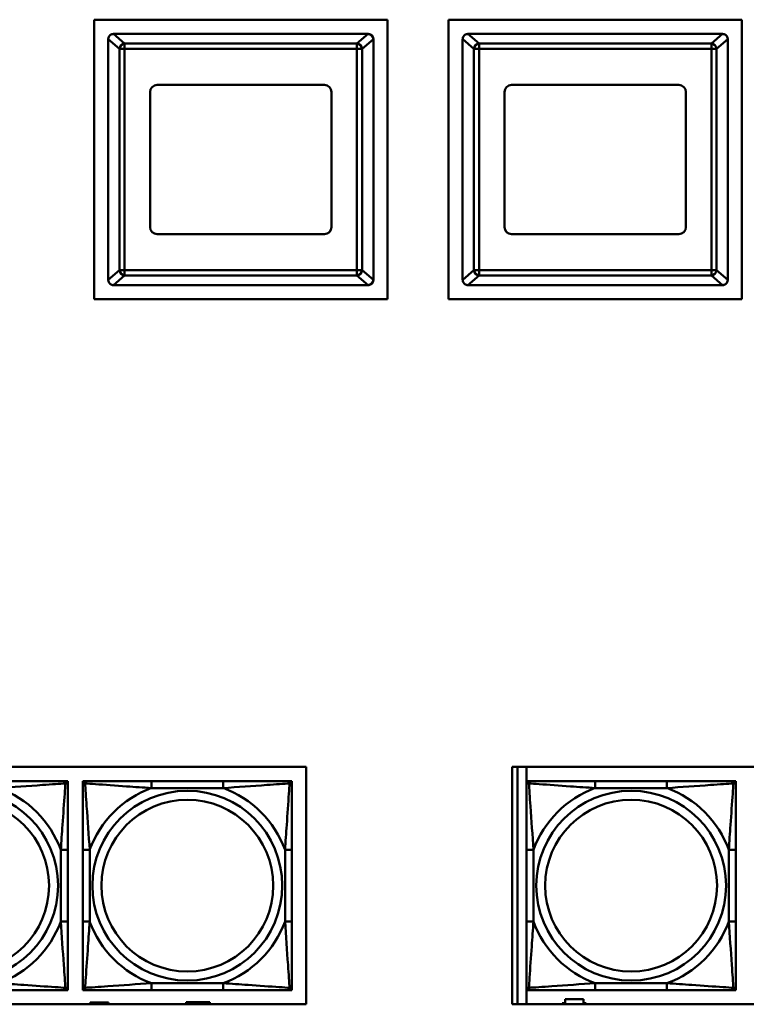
# Model space of a CAD drawing. Header units: inches. Extents: x 7.4 to 53, y 27.5 to 52.4.
# Tile 51 of 128: x 29.3 to 31.4, y 34.3 to 37. Entities that reach past the tile are written whole.
import ezdxf

# ---------------------------------------------------------------- set-up
doc = ezdxf.new("R2010")
doc.units = ezdxf.units.IN
doc.header["$MEASUREMENT"] = 0
doc.layers.add('Visible Edges(ANSI)', color=7, linetype='Continuous', lineweight=50)
doc.layers.add('Visible Tangent Edges(ANSI)', color=7, linetype='Continuous', lineweight=50)

msp = doc.modelspace()

# ---------------------------------------------------------------- linework, layer by layer
at = {"layer": 'Visible Edges(ANSI)'}
for p, q in [((29.5548, 36.2565), (29.5548, 37.0455)), ((29.5548, 37.0455), (30.3828, 37.0455)), ((30.3828, 37.0455), (30.3828, 36.2565)), ((30.5548, 36.2565), (30.5548, 37.0455)), ((30.5548, 37.0455), (31.3828, 37.0455)), ((31.3828, 37.0455), (31.3828, 36.2565)), ((30.3278, 37.0053), (29.6098, 37.0053)), ((30.3278, 37.0053), (30.3279, 37.0053)), ((31.3278, 37.0053), (30.6098, 37.0053)), ((31.3278, 37.0053), (31.3279, 37.0053)), ((29.5948, 36.9903), (29.5948, 36.3113)), ((30.3428, 36.3113), (30.3428, 36.9903)), ((30.3429, 36.9903), (30.3429, 36.3113)), ((30.5948, 36.9903), (30.5948, 36.3113)), ((31.3428, 36.3113), (31.3428, 36.9903)), ((31.3429, 36.9903), (31.3429, 36.3113)), ((29.7328, 36.8613), (30.2048, 36.8613)), ((30.7328, 36.8613), (31.2048, 36.8613)), ((29.7128, 36.4603), (29.7128, 36.8413)), ((30.2248, 36.8413), (30.2248, 36.4603)), ((30.7128, 36.4603), (30.7128, 36.8413)), ((31.2248, 36.8413), (31.2248, 36.4603)), ((30.2048, 36.4403), (29.7328, 36.4403)), ((31.2048, 36.4403), (30.7328, 36.4403)), ((29.6098, 36.2963), (30.3278, 36.2963)), ((30.3279, 36.2963), (30.3278, 36.2963)), ((30.6098, 36.2963), (31.3278, 36.2963)), ((31.3279, 36.2963), (31.3278, 36.2963)), ((30.3828, 36.2565), (29.5548, 36.2565)), ((31.3828, 36.2565), (30.5548, 36.2565)), ((25.0548, 34.9365), (30.1532, 34.9365)), ((30.1532, 34.9365), (30.1532, 34.266)), ((30.7347, 34.9365), (33.3029, 34.9365)), ((30.7347, 34.266), (30.7347, 34.9365)), ((30.7498, 34.9365), (30.7498, 34.266)), ((30.7747, 34.266), (30.7747, 34.9365)), ((29.469, 34.8963), (29.4749, 34.8963)), ((29.4749, 34.8963), (29.4808, 34.8963)), ((29.4808, 34.8963), (29.4808, 34.8903)), ((29.4808, 34.8903), (29.4808, 34.8844)), ((29.5228, 34.8963), (29.5287, 34.8963)), ((29.5228, 34.8903), (29.5228, 34.8963)), ((29.5228, 34.8844), (29.5228, 34.8903)), ((29.5287, 34.8963), (29.5346, 34.8963)), ((29.9192, 34.8963), (29.7169, 34.8963)), ((30.1015, 34.8963), (30.1074, 34.8963)), ((30.1074, 34.8963), (30.1133, 34.8963)), ((30.1133, 34.8963), (30.1133, 34.8903)), ((30.1133, 34.8903), (30.1133, 34.8844)), ((30.7748, 34.8963), (30.7807, 34.8963)), ((30.7748, 34.8903), (30.7748, 34.8963)), ((30.7748, 34.8844), (30.7748, 34.8903)), ((30.7807, 34.8963), (30.7866, 34.8963)), ((31.1712, 34.8963), (30.9689, 34.8963)), ((31.3535, 34.8963), (31.3594, 34.8963)), ((31.3594, 34.8963), (31.3654, 34.8963)), ((31.3654, 34.8963), (31.3654, 34.8903)), ((31.3654, 34.8903), (31.3654, 34.8844)), ((29.4808, 34.4998), (29.4808, 34.7021)), ((29.5228, 34.7021), (29.5228, 34.4998)), ((30.1133, 34.4998), (30.1133, 34.7021)), ((30.7748, 34.7021), (30.7748, 34.4998)), ((31.3654, 34.4998), (31.3654, 34.7021)), ((29.4749, 34.3057), (29.469, 34.3057)), ((29.4808, 34.3057), (29.4749, 34.3057)), ((29.4808, 34.3175), (29.4808, 34.3116)), ((29.4808, 34.3116), (29.4808, 34.3057)), ((29.5228, 34.3116), (29.5228, 34.3175)), ((29.5228, 34.3057), (29.5228, 34.3116)), ((29.5287, 34.3057), (29.5228, 34.3057)), ((29.5346, 34.3057), (29.5287, 34.3057)), ((29.7169, 34.3057), (29.9192, 34.3057)), ((30.1074, 34.3057), (30.1015, 34.3057)), ((30.1133, 34.3057), (30.1074, 34.3057)), ((30.1133, 34.3175), (30.1133, 34.3116)), ((30.1133, 34.3116), (30.1133, 34.3057)), ((30.7748, 34.3116), (30.7748, 34.3175)), ((30.7748, 34.3057), (30.7748, 34.3116)), ((30.7807, 34.3057), (30.7748, 34.3057)), ((30.7866, 34.3057), (30.7807, 34.3057)), ((30.9689, 34.3057), (31.1712, 34.3057)), ((31.3594, 34.3057), (31.3535, 34.3057)), ((31.3654, 34.3057), (31.3594, 34.3057)), ((31.3654, 34.3175), (31.3654, 34.3116)), ((31.3654, 34.3116), (31.3654, 34.3057)), ((30.8837, 34.2691), (30.8837, 34.2801)), ((30.8837, 34.2801), (30.9357, 34.2801)), ((30.9357, 34.2801), (30.9357, 34.2691)), ((30.1532, 34.266), (25.0548, 34.266)), ((29.5438, 34.266), (29.5438, 34.2711)), ((29.5438, 34.2711), (29.5958, 34.2711)), ((29.5958, 34.2711), (29.5958, 34.266)), ((29.8143, 34.2716), (29.8813, 34.2716)), ((29.8143, 34.266), (29.8143, 34.2716)), ((29.8813, 34.2716), (29.8813, 34.266)), ((33.3029, 34.266), (30.7347, 34.266)), ((30.8757, 34.266), (30.8757, 34.2691)), ((30.8757, 34.2691), (30.8837, 34.2691)), ((30.9357, 34.2691), (30.9437, 34.2691)), ((30.9437, 34.2691), (30.9437, 34.266))]:
    msp.add_line(p, q, dxfattribs=at)
for centre, radius, start, end in [((29.6098, 36.9903), 0.015, 90, 91.6647), ((30.3278, 36.9903), 0.015, 88.3353, 90), ((30.3279, 36.9903), 0.015, 0, 88.359), ((30.6098, 36.9903), 0.015, 90, 91.6647), ((31.3278, 36.9903), 0.015, 88.3353, 90), ((31.3279, 36.9903), 0.015, 0, 88.359), ((29.6098, 36.9903), 0.015, 177.7541, 180), ((30.3278, 36.9903), 0.015, 0, 2.2459), ((30.6098, 36.9903), 0.015, 177.7541, 180), ((31.3278, 36.9903), 0.015, 0, 2.2459), ((29.7328, 36.8413), 0.02, 90, 180), ((30.2048, 36.8413), 0.02, 0, 90), ((30.7328, 36.8413), 0.02, 90, 180), ((31.2048, 36.8413), 0.02, 0, 90), ((29.7328, 36.4603), 0.02, 180, 270), ((30.2048, 36.4603), 0.02, 270, 0), ((30.7328, 36.4603), 0.02, 180, 270), ((31.2048, 36.4603), 0.02, 270, 0), ((29.6098, 36.3113), 0.015, 180, 182.2459), ((30.3279, 36.3113), 0.015, 271.641, 0), ((30.3278, 36.3113), 0.015, 357.7541, 0), ((30.6098, 36.3113), 0.015, 180, 182.2459), ((31.3279, 36.3113), 0.015, 271.641, 0), ((31.3278, 36.3113), 0.015, 357.7541, 0), ((29.6098, 36.3113), 0.015, 268.3353, 270), ((30.3278, 36.3113), 0.015, 270, 271.6647), ((30.6098, 36.3113), 0.015, 268.3353, 270), ((31.3278, 36.3113), 0.015, 270, 271.6647), ((29.469, 34.8844), 0.0118, 0, 90), ((29.4749, 34.8903), 0.00591, 0, 90), ((29.5287, 34.8903), 0.00591, 90, 180), ((29.5346, 34.8844), 0.0118, 90, 180), ((30.1015, 34.8844), 0.0118, 0, 90), ((30.1074, 34.8903), 0.00591, 0, 90), ((30.7807, 34.8903), 0.00591, 90, 180), ((30.7866, 34.8844), 0.0118, 90, 180), ((31.3535, 34.8844), 0.0118, 0, 90), ((31.3594, 34.8903), 0.00591, 0, 90), ((29.469, 34.3175), 0.0118, 270, 0), ((29.4749, 34.3116), 0.00591, 270, 0), ((29.5346, 34.3175), 0.0118, 180, 270), ((29.5287, 34.3116), 0.00591, 180, 270), ((30.1015, 34.3175), 0.0118, 270, 0), ((30.1074, 34.3116), 0.00591, 270, 0), ((30.7866, 34.3175), 0.0118, 180, 270), ((30.7807, 34.3116), 0.00591, 180, 270), ((31.3535, 34.3175), 0.0118, 270, 0), ((31.3594, 34.3116), 0.00591, 270, 0)]:
    msp.add_arc(centre, radius, start, end, dxfattribs=at)
for points, knots in [([(29.5949, 36.9909), (29.5949, 36.993), (29.5956, 36.9954), (29.5969, 36.9979), (29.5973, 36.9986), (29.5981, 36.9996), (29.5985, 37.0002), (29.5995, 37.0013), (29.6004, 37.002), (29.6023, 37.0034), (29.604, 37.0042), (29.6067, 37.005), (29.608, 37.0053), (29.6094, 37.0053)], [-0.47517162, -0.47517162, -0.47517162, -0.47517162, -0.4593497, -0.4593497, -0.45391807, -0.45391807, -0.44954667, -0.44954667, -0.44251629, -0.44251629, -0.43082103, -0.43082103, -0.42105754, -0.42105754, -0.42105754, -0.42105754]), ([(30.3283, 37.0053), (30.3297, 37.0053), (30.331, 37.005), (30.3337, 37.0042), (30.3353, 37.0034), (30.3373, 37.002), (30.3382, 37.0013), (30.3392, 37.0002), (30.3396, 36.9996), (30.3404, 36.9986), (30.3408, 36.9979), (30.3421, 36.9954), (30.3428, 36.993), (30.3428, 36.9909)], [-0.08937412, -0.08937412, -0.08937412, -0.08937412, -0.07961062, -0.07961062, -0.06791536, -0.06791536, -0.06088498, -0.06088498, -0.05651358, -0.05651358, -0.05108195, -0.05108195, -0.03526003, -0.03526003, -0.03526003, -0.03526003]), ([(30.5949, 36.9909), (30.5949, 36.993), (30.5956, 36.9954), (30.5969, 36.9979), (30.5973, 36.9986), (30.5981, 36.9996), (30.5985, 37.0002), (30.5995, 37.0013), (30.6004, 37.002), (30.6023, 37.0034), (30.604, 37.0042), (30.6067, 37.005), (30.608, 37.0053), (30.6094, 37.0053)], [-0.47517162, -0.47517162, -0.47517162, -0.47517162, -0.4593497, -0.4593497, -0.45391807, -0.45391807, -0.44954667, -0.44954667, -0.44251629, -0.44251629, -0.43082103, -0.43082103, -0.42105754, -0.42105754, -0.42105754, -0.42105754]), ([(31.3283, 37.0053), (31.3297, 37.0053), (31.331, 37.005), (31.3337, 37.0042), (31.3353, 37.0034), (31.3373, 37.002), (31.3382, 37.0013), (31.3392, 37.0002), (31.3396, 36.9996), (31.3404, 36.9986), (31.3408, 36.9979), (31.3421, 36.9954), (31.3428, 36.993), (31.3428, 36.9909)], [-0.08937412, -0.08937412, -0.08937412, -0.08937412, -0.07961062, -0.07961062, -0.06791536, -0.06791536, -0.06088498, -0.06088498, -0.05651358, -0.05651358, -0.05108195, -0.05108195, -0.03526003, -0.03526003, -0.03526003, -0.03526003]), ([(29.6094, 36.2963), (29.608, 36.2964), (29.6067, 36.2966), (29.604, 36.2974), (29.6023, 36.2982), (29.6004, 36.2997), (29.5995, 36.3004), (29.5985, 36.3015), (29.5981, 36.302), (29.5973, 36.3031), (29.5969, 36.3038), (29.5956, 36.3063), (29.5949, 36.3086), (29.5949, 36.3107)], [-0.08937412, -0.08937412, -0.08937412, -0.08937412, -0.07961062, -0.07961062, -0.06791536, -0.06791536, -0.06088498, -0.06088498, -0.05651358, -0.05651358, -0.05108195, -0.05108195, -0.03526003, -0.03526003, -0.03526003, -0.03526003]), ([(30.3428, 36.3107), (30.3428, 36.3086), (30.3421, 36.3063), (30.3408, 36.3038), (30.3404, 36.3031), (30.3396, 36.302), (30.3392, 36.3015), (30.3382, 36.3004), (30.3373, 36.2997), (30.3353, 36.2982), (30.3337, 36.2974), (30.331, 36.2966), (30.3297, 36.2964), (30.3283, 36.2963)], [-0.47517162, -0.47517162, -0.47517162, -0.47517162, -0.4593497, -0.4593497, -0.45391807, -0.45391807, -0.44954667, -0.44954667, -0.44251629, -0.44251629, -0.43082103, -0.43082103, -0.42105754, -0.42105754, -0.42105754, -0.42105754]), ([(30.6094, 36.2963), (30.608, 36.2964), (30.6067, 36.2966), (30.604, 36.2974), (30.6023, 36.2982), (30.6004, 36.2997), (30.5995, 36.3004), (30.5985, 36.3015), (30.5981, 36.302), (30.5973, 36.3031), (30.5969, 36.3038), (30.5956, 36.3063), (30.5949, 36.3086), (30.5949, 36.3107)], [-0.08937412, -0.08937412, -0.08937412, -0.08937412, -0.07961062, -0.07961062, -0.06791536, -0.06791536, -0.06088498, -0.06088498, -0.05651358, -0.05651358, -0.05108195, -0.05108195, -0.03526003, -0.03526003, -0.03526003, -0.03526003]), ([(31.3428, 36.3107), (31.3428, 36.3086), (31.3421, 36.3063), (31.3408, 36.3038), (31.3404, 36.3031), (31.3396, 36.302), (31.3392, 36.3015), (31.3382, 36.3004), (31.3373, 36.2997), (31.3353, 36.2982), (31.3337, 36.2974), (31.331, 36.2966), (31.3297, 36.2964), (31.3283, 36.2963)], [-0.47517162, -0.47517162, -0.47517162, -0.47517162, -0.4593497, -0.4593497, -0.45391807, -0.45391807, -0.44954667, -0.44954667, -0.44251629, -0.44251629, -0.43082103, -0.43082103, -0.42105754, -0.42105754, -0.42105754, -0.42105754]), ([(29.469, 34.8963), (29.4632, 34.8963), (29.4507, 34.8963), (29.4355, 34.8963), (29.4121, 34.8963), (29.383, 34.8963), (29.3539, 34.8963), (29.3317, 34.8963), (29.3091, 34.8963), (29.2866, 34.8963)], [-0.7968224, -0.7968224, -0.7968224, -0.7968224, -0.6514613, -0.6514613, -0.6514613, -0.427691, -0.427691, -0.427691, -0.2569517, -0.2569517, -0.2569517, -0.2569517]), ([(29.4808, 34.7021), (29.4808, 34.7258), (29.4808, 34.7498), (29.4808, 34.7731), (29.4808, 34.8038), (29.4808, 34.8347), (29.4808, 34.8579), (29.4808, 34.87), (29.4808, 34.8796), (29.4808, 34.8844)], [0.2569537, 0.2569537, 0.2569537, 0.2569537, 0.4371919, 0.4371919, 0.4371919, 0.6739428, 0.6739428, 0.6739428, 0.7963818, 0.7963818, 0.7963818, 0.7963818]), ([(29.5228, 34.8844), (29.5228, 34.8787), (29.5228, 34.8662), (29.5228, 34.851), (29.5228, 34.8276), (29.5228, 34.7984), (29.5228, 34.7694), (29.5228, 34.7472), (29.5228, 34.7245), (29.5228, 34.7021)], [-0.7968224, -0.7968224, -0.7968224, -0.7968224, -0.6514613, -0.6514613, -0.6514613, -0.427691, -0.427691, -0.427691, -0.2569517, -0.2569517, -0.2569517, -0.2569517]), ([(29.7169, 34.8963), (29.6932, 34.8963), (29.6692, 34.8963), (29.6459, 34.8963), (29.6152, 34.8963), (29.5843, 34.8963), (29.5611, 34.8963), (29.5491, 34.8963), (29.5394, 34.8963), (29.5346, 34.8963)], [0.2569537, 0.2569537, 0.2569537, 0.2569537, 0.4371919, 0.4371919, 0.4371919, 0.6739428, 0.6739428, 0.6739428, 0.7963818, 0.7963818, 0.7963818, 0.7963818]), ([(30.1015, 34.8963), (30.0958, 34.8963), (30.0833, 34.8963), (30.0681, 34.8963), (30.0446, 34.8963), (30.0155, 34.8963), (29.9864, 34.8963), (29.9643, 34.8963), (29.9416, 34.8963), (29.9192, 34.8963)], [-0.7968224, -0.7968224, -0.7968224, -0.7968224, -0.6514613, -0.6514613, -0.6514613, -0.427691, -0.427691, -0.427691, -0.2569517, -0.2569517, -0.2569517, -0.2569517]), ([(30.1133, 34.7021), (30.1133, 34.7258), (30.1133, 34.7498), (30.1133, 34.7731), (30.1133, 34.8038), (30.1133, 34.8347), (30.1133, 34.8579), (30.1133, 34.87), (30.1133, 34.8796), (30.1133, 34.8844)], [0.2569537, 0.2569537, 0.2569537, 0.2569537, 0.4371919, 0.4371919, 0.4371919, 0.6739428, 0.6739428, 0.6739428, 0.7963818, 0.7963818, 0.7963818, 0.7963818]), ([(30.7748, 34.8844), (30.7748, 34.8787), (30.7748, 34.8662), (30.7748, 34.851), (30.7748, 34.8276), (30.7748, 34.7984), (30.7748, 34.7694), (30.7748, 34.7472), (30.7748, 34.7245), (30.7748, 34.7021)], [-0.7968224, -0.7968224, -0.7968224, -0.7968224, -0.6514613, -0.6514613, -0.6514613, -0.427691, -0.427691, -0.427691, -0.2569517, -0.2569517, -0.2569517, -0.2569517]), ([(30.9689, 34.8963), (30.9453, 34.8963), (30.9213, 34.8963), (30.8979, 34.8963), (30.8672, 34.8963), (30.8364, 34.8963), (30.8131, 34.8963), (30.8011, 34.8963), (30.7915, 34.8963), (30.7866, 34.8963)], [0.2569537, 0.2569537, 0.2569537, 0.2569537, 0.4371919, 0.4371919, 0.4371919, 0.6739428, 0.6739428, 0.6739428, 0.7963818, 0.7963818, 0.7963818, 0.7963818]), ([(31.3535, 34.8963), (31.3478, 34.8963), (31.3353, 34.8963), (31.3201, 34.8963), (31.2967, 34.8963), (31.2675, 34.8963), (31.2385, 34.8963), (31.2163, 34.8963), (31.1936, 34.8963), (31.1712, 34.8963)], [-0.7968224, -0.7968224, -0.7968224, -0.7968224, -0.6514613, -0.6514613, -0.6514613, -0.427691, -0.427691, -0.427691, -0.2569517, -0.2569517, -0.2569517, -0.2569517]), ([(31.3654, 34.7021), (31.3654, 34.7258), (31.3654, 34.7498), (31.3654, 34.7731), (31.3654, 34.8038), (31.3654, 34.8347), (31.3654, 34.8579), (31.3654, 34.87), (31.3654, 34.8796), (31.3654, 34.8844)], [0.2569537, 0.2569537, 0.2569537, 0.2569537, 0.4371919, 0.4371919, 0.4371919, 0.6739428, 0.6739428, 0.6739428, 0.7963818, 0.7963818, 0.7963818, 0.7963818]), ([(29.4808, 34.3175), (29.4808, 34.3232), (29.4808, 34.3357), (29.4808, 34.351), (29.4808, 34.3744), (29.4808, 34.4035), (29.4808, 34.4326), (29.4808, 34.4548), (29.4808, 34.4774), (29.4808, 34.4998)], [-0.7968224, -0.7968224, -0.7968224, -0.7968224, -0.6514613, -0.6514613, -0.6514613, -0.427691, -0.427691, -0.427691, -0.2569517, -0.2569517, -0.2569517, -0.2569517]), ([(29.5228, 34.4998), (29.5228, 34.4762), (29.5228, 34.4522), (29.5228, 34.4288), (29.5228, 34.3981), (29.5228, 34.3673), (29.5228, 34.344), (29.5228, 34.332), (29.5228, 34.3224), (29.5228, 34.3175)], [0.2569537, 0.2569537, 0.2569537, 0.2569537, 0.4371919, 0.4371919, 0.4371919, 0.6739428, 0.6739428, 0.6739428, 0.7963818, 0.7963818, 0.7963818, 0.7963818]), ([(30.1133, 34.3175), (30.1133, 34.3232), (30.1133, 34.3357), (30.1133, 34.351), (30.1133, 34.3744), (30.1133, 34.4035), (30.1133, 34.4326), (30.1133, 34.4548), (30.1133, 34.4774), (30.1133, 34.4998)], [-0.7968224, -0.7968224, -0.7968224, -0.7968224, -0.6514613, -0.6514613, -0.6514613, -0.427691, -0.427691, -0.427691, -0.2569517, -0.2569517, -0.2569517, -0.2569517]), ([(30.7748, 34.4998), (30.7748, 34.4762), (30.7748, 34.4522), (30.7748, 34.4288), (30.7748, 34.3981), (30.7748, 34.3673), (30.7748, 34.344), (30.7748, 34.332), (30.7748, 34.3224), (30.7748, 34.3175)], [0.2569537, 0.2569537, 0.2569537, 0.2569537, 0.4371919, 0.4371919, 0.4371919, 0.6739428, 0.6739428, 0.6739428, 0.7963818, 0.7963818, 0.7963818, 0.7963818]), ([(31.3654, 34.3175), (31.3654, 34.3232), (31.3654, 34.3357), (31.3654, 34.351), (31.3654, 34.3744), (31.3654, 34.4035), (31.3654, 34.4326), (31.3654, 34.4548), (31.3654, 34.4774), (31.3654, 34.4998)], [-0.7968224, -0.7968224, -0.7968224, -0.7968224, -0.6514613, -0.6514613, -0.6514613, -0.427691, -0.427691, -0.427691, -0.2569517, -0.2569517, -0.2569517, -0.2569517]), ([(29.2866, 34.3057), (29.3103, 34.3057), (29.3343, 34.3057), (29.3577, 34.3057), (29.3883, 34.3057), (29.4192, 34.3057), (29.4425, 34.3057), (29.4545, 34.3057), (29.4641, 34.3057), (29.469, 34.3057)], [0.2569537, 0.2569537, 0.2569537, 0.2569537, 0.4371919, 0.4371919, 0.4371919, 0.6739428, 0.6739428, 0.6739428, 0.7963818, 0.7963818, 0.7963818, 0.7963818]), ([(29.5346, 34.3057), (29.5403, 34.3057), (29.5528, 34.3057), (29.568, 34.3057), (29.5914, 34.3057), (29.6206, 34.3057), (29.6496, 34.3057), (29.6718, 34.3057), (29.6945, 34.3057), (29.7169, 34.3057)], [-0.7968224, -0.7968224, -0.7968224, -0.7968224, -0.6514613, -0.6514613, -0.6514613, -0.427691, -0.427691, -0.427691, -0.2569517, -0.2569517, -0.2569517, -0.2569517]), ([(29.9192, 34.3057), (29.9429, 34.3057), (29.9668, 34.3057), (29.9902, 34.3057), (30.0209, 34.3057), (30.0518, 34.3057), (30.075, 34.3057), (30.087, 34.3057), (30.0967, 34.3057), (30.1015, 34.3057)], [0.2569537, 0.2569537, 0.2569537, 0.2569537, 0.4371919, 0.4371919, 0.4371919, 0.6739428, 0.6739428, 0.6739428, 0.7963818, 0.7963818, 0.7963818, 0.7963818]), ([(30.7866, 34.3057), (30.7923, 34.3057), (30.8048, 34.3057), (30.8201, 34.3057), (30.8435, 34.3057), (30.8726, 34.3057), (30.9017, 34.3057), (30.9239, 34.3057), (30.9465, 34.3057), (30.9689, 34.3057)], [-0.7968224, -0.7968224, -0.7968224, -0.7968224, -0.6514613, -0.6514613, -0.6514613, -0.427691, -0.427691, -0.427691, -0.2569517, -0.2569517, -0.2569517, -0.2569517]), ([(31.1712, 34.3057), (31.1949, 34.3057), (31.2189, 34.3057), (31.2422, 34.3057), (31.2729, 34.3057), (31.3038, 34.3057), (31.327, 34.3057), (31.3391, 34.3057), (31.3487, 34.3057), (31.3535, 34.3057)], [0.2569537, 0.2569537, 0.2569537, 0.2569537, 0.4371919, 0.4371919, 0.4371919, 0.6739428, 0.6739428, 0.6739428, 0.7963818, 0.7963818, 0.7963818, 0.7963818])]:
    msp.add_open_spline(points, degree=3, knots=knots, dxfattribs=at)
at = {"layer": 'Visible Tangent Edges(ANSI)'}
for p, q in [((29.6411, 36.9782), (29.6094, 37.0053)), ((30.3283, 37.0053), (30.2966, 36.9782)), ((30.6411, 36.9782), (30.6094, 37.0053)), ((31.3283, 37.0053), (31.2966, 36.9782)), ((29.5949, 36.9909), (29.6267, 36.9636)), ((30.2966, 36.9782), (29.6411, 36.9782)), ((29.6411, 36.9636), (29.6411, 36.9782)), ((30.2966, 36.9782), (30.2966, 36.9636)), ((30.311, 36.9636), (30.3428, 36.9909)), ((30.5949, 36.9909), (30.6267, 36.9636)), ((31.2966, 36.9782), (30.6411, 36.9782)), ((30.6411, 36.9636), (30.6411, 36.9782)), ((31.2966, 36.9782), (31.2966, 36.9636)), ((31.311, 36.9636), (31.3428, 36.9909)), ((29.6267, 36.9636), (29.6267, 36.338)), ((29.6267, 36.9636), (29.6411, 36.9636)), ((29.6411, 36.338), (29.6411, 36.9636)), ((29.6411, 36.9636), (30.2966, 36.9636)), ((30.2966, 36.9636), (30.311, 36.9636)), ((30.2966, 36.9636), (30.2966, 36.338)), ((30.311, 36.338), (30.311, 36.9636)), ((30.6267, 36.9636), (30.6267, 36.338)), ((30.6267, 36.9636), (30.6411, 36.9636)), ((30.6411, 36.338), (30.6411, 36.9636)), ((30.6411, 36.9636), (31.2966, 36.9636)), ((31.2966, 36.9636), (31.311, 36.9636)), ((31.2966, 36.9636), (31.2966, 36.338)), ((31.311, 36.338), (31.311, 36.9636)), ((29.6267, 36.338), (29.5949, 36.3107)), ((29.6411, 36.338), (29.6267, 36.338)), ((30.2966, 36.338), (29.6411, 36.338)), ((29.6411, 36.3235), (29.6411, 36.338)), ((30.2966, 36.338), (30.2966, 36.3235)), ((30.311, 36.338), (30.2966, 36.338)), ((30.3428, 36.3107), (30.311, 36.338)), ((30.6267, 36.338), (30.5949, 36.3107)), ((30.6411, 36.338), (30.6267, 36.338)), ((31.2966, 36.338), (30.6411, 36.338)), ((30.6411, 36.3235), (30.6411, 36.338)), ((31.2966, 36.338), (31.2966, 36.3235)), ((31.311, 36.338), (31.2966, 36.338)), ((31.3428, 36.3107), (31.311, 36.338)), ((29.6094, 36.2963), (29.6411, 36.3235)), ((29.6411, 36.3235), (30.2966, 36.3235)), ((30.2966, 36.3235), (30.3283, 36.2963)), ((30.6094, 36.2963), (30.6411, 36.3235)), ((30.6411, 36.3235), (31.2966, 36.3235)), ((31.2966, 36.3235), (31.3283, 36.2963)), ((29.7169, 34.8963), (29.7169, 34.8766)), ((29.9192, 34.8963), (29.9192, 34.8766)), ((30.9689, 34.8963), (30.9689, 34.8766)), ((31.1712, 34.8963), (31.1712, 34.8766)), ((29.7169, 34.8766), (29.9192, 34.8766)), ((30.9689, 34.8766), (31.1712, 34.8766)), ((29.4611, 34.7021), (29.4611, 34.4998)), ((29.4808, 34.7021), (29.4611, 34.7021)), ((29.5228, 34.7021), (29.5425, 34.7021)), ((29.5425, 34.4998), (29.5425, 34.7021)), ((30.0936, 34.7021), (30.0936, 34.4998)), ((30.1133, 34.7021), (30.0936, 34.7021)), ((30.7748, 34.7021), (30.7945, 34.7021)), ((30.7945, 34.4998), (30.7945, 34.7021)), ((31.3457, 34.7021), (31.3457, 34.4998)), ((31.3654, 34.7021), (31.3457, 34.7021)), ((29.4808, 34.4998), (29.4611, 34.4998)), ((29.5228, 34.4998), (29.5425, 34.4998)), ((30.1133, 34.4998), (30.0936, 34.4998)), ((30.7748, 34.4998), (30.7945, 34.4998)), ((31.3654, 34.4998), (31.3457, 34.4998)), ((29.9192, 34.3254), (29.7169, 34.3254)), ((29.7169, 34.3057), (29.7169, 34.3254)), ((29.9192, 34.3057), (29.9192, 34.3254)), ((31.1712, 34.3254), (30.9689, 34.3254)), ((30.9689, 34.3057), (30.9689, 34.3254)), ((31.1712, 34.3057), (31.1712, 34.3254))]:
    msp.add_line(p, q, dxfattribs=at)
for centre, radius in [((29.1855, 34.601), 0.2678), ((29.818, 34.601), 0.2678), ((31.0701, 34.601), 0.2678), ((29.1855, 34.601), 0.2424), ((29.818, 34.601), 0.2424), ((31.0701, 34.601), 0.2424)]:
    msp.add_circle(centre, radius, dxfattribs=at)
for centre, start, end in [((29.1855, 34.601), 20.1547, 69.8453), ((29.818, 34.601), 110.1547, 159.8453), ((29.818, 34.601), 20.1547, 69.8453), ((31.0701, 34.601), 110.1547, 159.8453), ((31.0701, 34.601), 20.1547, 69.8453), ((29.1855, 34.601), 290.1547, 339.8453), ((29.818, 34.601), 200.1547, 249.8453), ((29.818, 34.601), 290.1547, 339.8453), ((31.0701, 34.601), 200.1547, 249.8453), ((31.0701, 34.601), 290.1547, 339.8453)]:
    msp.add_arc(centre, 0.2936, start, end, dxfattribs=at)
for centre, major_axis, start_param, end_param in [((29.6411, 36.9636), (-0.0098, -0.0114), 3.884919, 5.386684), ((30.2966, 36.9636), (-0.0098, 0.0114), 4.038094, 5.539859), ((30.6411, 36.9636), (-0.0098, -0.0114), 3.884919, 5.386684), ((31.2966, 36.9636), (-0.0098, 0.0114), 4.038094, 5.539859), ((29.6411, 36.338), (0.0098, -0.0114), 4.038094, 5.539859), ((30.2966, 36.338), (0.0098, 0.0114), 3.884919, 5.386684), ((30.6411, 36.338), (0.0098, -0.0114), 4.038094, 5.539859), ((31.2966, 36.338), (0.0098, 0.0114), 3.884919, 5.386684)]:
    msp.add_ellipse(centre, major_axis=major_axis, ratio=0.93248, start_param=start_param, end_param=end_param, dxfattribs=at)
for points, knots in [([(29.2866, 34.8766), (29.3271, 34.879), (29.3695, 34.8823), (29.4351, 34.8869), (29.4596, 34.8885), (29.4739, 34.8894)], [0.2569517, 0.2569517, 0.2569517, 0.2569517, 0.5559983, 0.5559983, 0.7482818, 0.7482818, 0.7482818, 0.7482818]), ([(29.4739, 34.8894), (29.4734, 34.8817), (29.4728, 34.8717), (29.4703, 34.8347), (29.468, 34.803), (29.4641, 34.7487), (29.4625, 34.7255), (29.4611, 34.7021)], [-0.7478145, -0.7478145, -0.7478145, -0.7478145, -0.6493253, -0.6493253, -0.427691, -0.427691, -0.2569537, -0.2569537, -0.2569537, -0.2569537]), ([(29.469, 34.8963), (29.4695, 34.8963), (29.47, 34.8962), (29.4709, 34.8959), (29.4713, 34.8958), (29.4718, 34.8954), (29.4721, 34.8952), (29.4724, 34.8949), (29.4725, 34.8948), (29.4728, 34.8943), (29.473, 34.894), (29.4735, 34.8931), (29.4737, 34.8924), (29.4739, 34.891), (29.4739, 34.8902), (29.4739, 34.8894)], [-0.0532704, -0.0532704, -0.0532704, -0.0532704, -0.04377373, -0.04377373, -0.03521335, -0.03521335, -0.02986312, -0.02986312, -0.02651922, -0.02651922, -0.01983142, -0.01983142, -0.00913095, -0.00913095, 0.00023197, 0.00023197, 0.00023197, 0.00023197]), ([(29.4739, 34.8894), (29.4748, 34.8894), (29.4755, 34.8894), (29.477, 34.8891), (29.4776, 34.8889), (29.4785, 34.8885), (29.4789, 34.8883), (29.4793, 34.888), (29.4794, 34.8879), (29.4797, 34.8875), (29.4799, 34.8873), (29.4803, 34.8868), (29.4804, 34.8864), (29.4807, 34.8855), (29.4808, 34.885), (29.4808, 34.8844)], [-0.00023197, -0.00023197, -0.00023197, -0.00023197, 0.00913095, 0.00913095, 0.01983142, 0.01983142, 0.02651922, 0.02651922, 0.02986312, 0.02986312, 0.03521335, 0.03521335, 0.04377373, 0.04377373, 0.0532704, 0.0532704, 0.0532704, 0.0532704]), ([(29.5228, 34.8844), (29.5228, 34.885), (29.5228, 34.8855), (29.5231, 34.8864), (29.5233, 34.8868), (29.5237, 34.8873), (29.5238, 34.8875), (29.5241, 34.8879), (29.5243, 34.888), (29.5247, 34.8883), (29.525, 34.8885), (29.5259, 34.8889), (29.5266, 34.8891), (29.528, 34.8894), (29.5288, 34.8894), (29.5296, 34.8894)], [-0.0532704, -0.0532704, -0.0532704, -0.0532704, -0.04377373, -0.04377373, -0.03521335, -0.03521335, -0.02986312, -0.02986312, -0.02651922, -0.02651922, -0.01983142, -0.01983142, -0.00913095, -0.00913095, 0.00023197, 0.00023197, 0.00023197, 0.00023197]), ([(29.5296, 34.8894), (29.5296, 34.8902), (29.5297, 34.891), (29.5299, 34.8924), (29.5301, 34.8931), (29.5305, 34.894), (29.5307, 34.8943), (29.5311, 34.8948), (29.5312, 34.8949), (29.5315, 34.8952), (29.5317, 34.8954), (29.5323, 34.8958), (29.5327, 34.8959), (29.5335, 34.8962), (29.534, 34.8963), (29.5346, 34.8963)], [-0.00023197, -0.00023197, -0.00023197, -0.00023197, 0.00913095, 0.00913095, 0.01983142, 0.01983142, 0.02651922, 0.02651922, 0.02986312, 0.02986312, 0.03521335, 0.03521335, 0.04377373, 0.04377373, 0.0532704, 0.0532704, 0.0532704, 0.0532704]), ([(29.5296, 34.8894), (29.5373, 34.8889), (29.5473, 34.8883), (29.5843, 34.8858), (29.616, 34.8835), (29.6703, 34.8796), (29.6935, 34.878), (29.7169, 34.8766)], [-0.7478145, -0.7478145, -0.7478145, -0.7478145, -0.6493253, -0.6493253, -0.427691, -0.427691, -0.2569537, -0.2569537, -0.2569537, -0.2569537]), ([(29.5425, 34.7021), (29.5401, 34.7426), (29.5368, 34.785), (29.5321, 34.8506), (29.5305, 34.875), (29.5296, 34.8894)], [0.2569517, 0.2569517, 0.2569517, 0.2569517, 0.5559983, 0.5559983, 0.7482818, 0.7482818, 0.7482818, 0.7482818]), ([(29.9192, 34.8766), (29.9597, 34.879), (30.002, 34.8823), (30.0677, 34.8869), (30.0921, 34.8885), (30.1065, 34.8894)], [0.2569517, 0.2569517, 0.2569517, 0.2569517, 0.5559983, 0.5559983, 0.7482818, 0.7482818, 0.7482818, 0.7482818]), ([(30.1065, 34.8894), (30.106, 34.8817), (30.1053, 34.8717), (30.1029, 34.8347), (30.1006, 34.803), (30.0967, 34.7487), (30.095, 34.7255), (30.0936, 34.7021)], [-0.7478145, -0.7478145, -0.7478145, -0.7478145, -0.6493253, -0.6493253, -0.427691, -0.427691, -0.2569537, -0.2569537, -0.2569537, -0.2569537]), ([(30.1015, 34.8963), (30.102, 34.8963), (30.1025, 34.8962), (30.1034, 34.8959), (30.1038, 34.8958), (30.1044, 34.8954), (30.1046, 34.8952), (30.1049, 34.8949), (30.105, 34.8948), (30.1054, 34.8943), (30.1056, 34.894), (30.106, 34.8931), (30.1062, 34.8924), (30.1064, 34.891), (30.1065, 34.8902), (30.1065, 34.8894)], [-0.0532704, -0.0532704, -0.0532704, -0.0532704, -0.04377373, -0.04377373, -0.03521335, -0.03521335, -0.02986312, -0.02986312, -0.02651922, -0.02651922, -0.01983142, -0.01983142, -0.00913095, -0.00913095, 0.00023197, 0.00023197, 0.00023197, 0.00023197]), ([(30.1065, 34.8894), (30.1073, 34.8894), (30.1081, 34.8894), (30.1095, 34.8891), (30.1102, 34.8889), (30.1111, 34.8885), (30.1114, 34.8883), (30.1118, 34.888), (30.112, 34.8879), (30.1123, 34.8875), (30.1124, 34.8873), (30.1128, 34.8868), (30.113, 34.8864), (30.1133, 34.8855), (30.1133, 34.885), (30.1133, 34.8844)], [-0.00023197, -0.00023197, -0.00023197, -0.00023197, 0.00913095, 0.00913095, 0.01983142, 0.01983142, 0.02651922, 0.02651922, 0.02986312, 0.02986312, 0.03521335, 0.03521335, 0.04377373, 0.04377373, 0.0532704, 0.0532704, 0.0532704, 0.0532704]), ([(30.7748, 34.8844), (30.7748, 34.885), (30.7749, 34.8855), (30.7751, 34.8864), (30.7753, 34.8868), (30.7757, 34.8873), (30.7759, 34.8875), (30.7762, 34.8879), (30.7763, 34.888), (30.7767, 34.8883), (30.777, 34.8885), (30.7779, 34.8889), (30.7786, 34.8891), (30.7801, 34.8894), (30.7808, 34.8894), (30.7817, 34.8894)], [-0.0532704, -0.0532704, -0.0532704, -0.0532704, -0.04377373, -0.04377373, -0.03521335, -0.03521335, -0.02986312, -0.02986312, -0.02651922, -0.02651922, -0.01983142, -0.01983142, -0.00913095, -0.00913095, 0.00023197, 0.00023197, 0.00023197, 0.00023197]), ([(30.7817, 34.8894), (30.7816, 34.8902), (30.7817, 34.891), (30.7819, 34.8924), (30.7821, 34.8931), (30.7826, 34.894), (30.7828, 34.8943), (30.7831, 34.8948), (30.7832, 34.8949), (30.7835, 34.8952), (30.7837, 34.8954), (30.7843, 34.8958), (30.7847, 34.8959), (30.7856, 34.8962), (30.7861, 34.8963), (30.7866, 34.8963)], [-0.00023197, -0.00023197, -0.00023197, -0.00023197, 0.00913095, 0.00913095, 0.01983142, 0.01983142, 0.02651922, 0.02651922, 0.02986312, 0.02986312, 0.03521335, 0.03521335, 0.04377373, 0.04377373, 0.0532704, 0.0532704, 0.0532704, 0.0532704]), ([(30.7817, 34.8894), (30.7893, 34.8889), (30.7993, 34.8883), (30.8364, 34.8858), (30.8681, 34.8835), (30.9223, 34.8796), (30.9456, 34.878), (30.9689, 34.8766)], [-0.7478145, -0.7478145, -0.7478145, -0.7478145, -0.6493253, -0.6493253, -0.427691, -0.427691, -0.2569537, -0.2569537, -0.2569537, -0.2569537]), ([(30.7945, 34.7021), (30.7921, 34.7426), (30.7888, 34.785), (30.7842, 34.8506), (30.7826, 34.875), (30.7817, 34.8894)], [0.2569517, 0.2569517, 0.2569517, 0.2569517, 0.5559983, 0.5559983, 0.7482818, 0.7482818, 0.7482818, 0.7482818]), ([(31.1712, 34.8766), (31.2117, 34.879), (31.2541, 34.8823), (31.3197, 34.8869), (31.3441, 34.8885), (31.3585, 34.8894)], [0.2569517, 0.2569517, 0.2569517, 0.2569517, 0.5559983, 0.5559983, 0.7482818, 0.7482818, 0.7482818, 0.7482818]), ([(31.3585, 34.8894), (31.358, 34.8817), (31.3574, 34.8717), (31.3549, 34.8347), (31.3526, 34.803), (31.3487, 34.7487), (31.3471, 34.7255), (31.3457, 34.7021)], [-0.7478145, -0.7478145, -0.7478145, -0.7478145, -0.6493253, -0.6493253, -0.427691, -0.427691, -0.2569537, -0.2569537, -0.2569537, -0.2569537]), ([(31.3535, 34.8963), (31.3541, 34.8963), (31.3546, 34.8962), (31.3555, 34.8959), (31.3559, 34.8958), (31.3564, 34.8954), (31.3566, 34.8952), (31.357, 34.8949), (31.3571, 34.8948), (31.3574, 34.8943), (31.3576, 34.894), (31.358, 34.8931), (31.3582, 34.8924), (31.3585, 34.891), (31.3585, 34.8902), (31.3585, 34.8894)], [-0.0532704, -0.0532704, -0.0532704, -0.0532704, -0.04377373, -0.04377373, -0.03521335, -0.03521335, -0.02986312, -0.02986312, -0.02651922, -0.02651922, -0.01983142, -0.01983142, -0.00913095, -0.00913095, 0.00023197, 0.00023197, 0.00023197, 0.00023197]), ([(31.3585, 34.8894), (31.3593, 34.8894), (31.3601, 34.8894), (31.3615, 34.8891), (31.3622, 34.8889), (31.3631, 34.8885), (31.3634, 34.8883), (31.3639, 34.888), (31.364, 34.8879), (31.3643, 34.8875), (31.3645, 34.8873), (31.3649, 34.8868), (31.365, 34.8864), (31.3653, 34.8855), (31.3654, 34.885), (31.3654, 34.8844)], [-0.00023197, -0.00023197, -0.00023197, -0.00023197, 0.00913095, 0.00913095, 0.01983142, 0.01983142, 0.02651922, 0.02651922, 0.02986312, 0.02986312, 0.03521335, 0.03521335, 0.04377373, 0.04377373, 0.0532704, 0.0532704, 0.0532704, 0.0532704]), ([(29.4611, 34.4998), (29.4635, 34.4594), (29.4668, 34.417), (29.4714, 34.3513), (29.473, 34.3269), (29.4739, 34.3126)], [0.2569517, 0.2569517, 0.2569517, 0.2569517, 0.5559983, 0.5559983, 0.7482818, 0.7482818, 0.7482818, 0.7482818]), ([(29.5296, 34.3126), (29.5301, 34.3202), (29.5308, 34.3302), (29.5332, 34.3673), (29.5355, 34.399), (29.5394, 34.4532), (29.541, 34.4765), (29.5425, 34.4998)], [-0.7478145, -0.7478145, -0.7478145, -0.7478145, -0.6493253, -0.6493253, -0.427691, -0.427691, -0.2569537, -0.2569537, -0.2569537, -0.2569537]), ([(30.0936, 34.4998), (30.096, 34.4594), (30.0993, 34.417), (30.1039, 34.3513), (30.1055, 34.3269), (30.1065, 34.3126)], [0.2569517, 0.2569517, 0.2569517, 0.2569517, 0.5559983, 0.5559983, 0.7482818, 0.7482818, 0.7482818, 0.7482818]), ([(30.7817, 34.3126), (30.7821, 34.3202), (30.7828, 34.3302), (30.7853, 34.3673), (30.7876, 34.399), (30.7914, 34.4532), (30.7931, 34.4765), (30.7945, 34.4998)], [-0.7478145, -0.7478145, -0.7478145, -0.7478145, -0.6493253, -0.6493253, -0.427691, -0.427691, -0.2569537, -0.2569537, -0.2569537, -0.2569537]), ([(31.3457, 34.4998), (31.3481, 34.4594), (31.3514, 34.417), (31.356, 34.3513), (31.3576, 34.3269), (31.3585, 34.3126)], [0.2569517, 0.2569517, 0.2569517, 0.2569517, 0.5559983, 0.5559983, 0.7482818, 0.7482818, 0.7482818, 0.7482818]), ([(29.4739, 34.3126), (29.4663, 34.313), (29.4563, 34.3137), (29.4192, 34.3162), (29.3875, 34.3185), (29.3332, 34.3223), (29.31, 34.324), (29.2866, 34.3254)], [-0.7478145, -0.7478145, -0.7478145, -0.7478145, -0.6493253, -0.6493253, -0.427691, -0.427691, -0.2569537, -0.2569537, -0.2569537, -0.2569537]), ([(29.4739, 34.3126), (29.4739, 34.3117), (29.4739, 34.311), (29.4737, 34.3095), (29.4735, 34.3088), (29.473, 34.3079), (29.4728, 34.3076), (29.4725, 34.3072), (29.4724, 34.3071), (29.4721, 34.3068), (29.4718, 34.3066), (29.4713, 34.3062), (29.4709, 34.306), (29.47, 34.3058), (29.4695, 34.3057), (29.469, 34.3057)], [-0.00023197, -0.00023197, -0.00023197, -0.00023197, 0.00913095, 0.00913095, 0.01983142, 0.01983142, 0.02651922, 0.02651922, 0.02986312, 0.02986312, 0.03521335, 0.03521335, 0.04377373, 0.04377373, 0.0532704, 0.0532704, 0.0532704, 0.0532704]), ([(29.4808, 34.3175), (29.4808, 34.317), (29.4807, 34.3165), (29.4804, 34.3156), (29.4803, 34.3152), (29.4799, 34.3146), (29.4797, 34.3144), (29.4794, 34.3141), (29.4793, 34.314), (29.4789, 34.3137), (29.4785, 34.3135), (29.4776, 34.313), (29.477, 34.3128), (29.4755, 34.3126), (29.4748, 34.3125), (29.4739, 34.3126)], [-0.0532704, -0.0532704, -0.0532704, -0.0532704, -0.04377373, -0.04377373, -0.03521335, -0.03521335, -0.02986312, -0.02986312, -0.02651922, -0.02651922, -0.01983142, -0.01983142, -0.00913095, -0.00913095, 0.00023197, 0.00023197, 0.00023197, 0.00023197]), ([(29.5296, 34.3126), (29.5288, 34.3125), (29.528, 34.3126), (29.5266, 34.3128), (29.5259, 34.313), (29.525, 34.3135), (29.5247, 34.3137), (29.5243, 34.314), (29.5241, 34.3141), (29.5238, 34.3144), (29.5237, 34.3146), (29.5233, 34.3152), (29.5231, 34.3156), (29.5228, 34.3165), (29.5228, 34.317), (29.5228, 34.3175)], [-0.00023197, -0.00023197, -0.00023197, -0.00023197, 0.00913095, 0.00913095, 0.01983142, 0.01983142, 0.02651922, 0.02651922, 0.02986312, 0.02986312, 0.03521335, 0.03521335, 0.04377373, 0.04377373, 0.0532704, 0.0532704, 0.0532704, 0.0532704]), ([(29.7169, 34.3254), (29.6764, 34.323), (29.6341, 34.3197), (29.5684, 34.3151), (29.544, 34.3135), (29.5296, 34.3126)], [0.2569517, 0.2569517, 0.2569517, 0.2569517, 0.5559983, 0.5559983, 0.7482818, 0.7482818, 0.7482818, 0.7482818]), ([(29.5346, 34.3057), (29.534, 34.3057), (29.5335, 34.3058), (29.5327, 34.306), (29.5323, 34.3062), (29.5317, 34.3066), (29.5315, 34.3068), (29.5312, 34.3071), (29.5311, 34.3072), (29.5307, 34.3076), (29.5305, 34.3079), (29.5301, 34.3088), (29.5299, 34.3095), (29.5297, 34.311), (29.5296, 34.3117), (29.5296, 34.3126)], [-0.0532704, -0.0532704, -0.0532704, -0.0532704, -0.04377373, -0.04377373, -0.03521335, -0.03521335, -0.02986312, -0.02986312, -0.02651922, -0.02651922, -0.01983142, -0.01983142, -0.00913095, -0.00913095, 0.00023197, 0.00023197, 0.00023197, 0.00023197]), ([(30.1065, 34.3126), (30.0988, 34.313), (30.0888, 34.3137), (30.0518, 34.3162), (30.02, 34.3185), (29.9658, 34.3223), (29.9426, 34.324), (29.9192, 34.3254)], [-0.7478145, -0.7478145, -0.7478145, -0.7478145, -0.6493253, -0.6493253, -0.427691, -0.427691, -0.2569537, -0.2569537, -0.2569537, -0.2569537]), ([(30.1065, 34.3126), (30.1065, 34.3117), (30.1064, 34.311), (30.1062, 34.3095), (30.106, 34.3088), (30.1056, 34.3079), (30.1054, 34.3076), (30.105, 34.3072), (30.1049, 34.3071), (30.1046, 34.3068), (30.1044, 34.3066), (30.1038, 34.3062), (30.1034, 34.306), (30.1025, 34.3058), (30.102, 34.3057), (30.1015, 34.3057)], [-0.00023197, -0.00023197, -0.00023197, -0.00023197, 0.00913095, 0.00913095, 0.01983142, 0.01983142, 0.02651922, 0.02651922, 0.02986312, 0.02986312, 0.03521335, 0.03521335, 0.04377373, 0.04377373, 0.0532704, 0.0532704, 0.0532704, 0.0532704]), ([(30.1133, 34.3175), (30.1133, 34.317), (30.1133, 34.3165), (30.113, 34.3156), (30.1128, 34.3152), (30.1124, 34.3146), (30.1123, 34.3144), (30.112, 34.3141), (30.1118, 34.314), (30.1114, 34.3137), (30.1111, 34.3135), (30.1102, 34.313), (30.1095, 34.3128), (30.1081, 34.3126), (30.1073, 34.3125), (30.1065, 34.3126)], [-0.0532704, -0.0532704, -0.0532704, -0.0532704, -0.04377373, -0.04377373, -0.03521335, -0.03521335, -0.02986312, -0.02986312, -0.02651922, -0.02651922, -0.01983142, -0.01983142, -0.00913095, -0.00913095, 0.00023197, 0.00023197, 0.00023197, 0.00023197]), ([(30.7817, 34.3126), (30.7808, 34.3125), (30.7801, 34.3126), (30.7786, 34.3128), (30.7779, 34.313), (30.777, 34.3135), (30.7767, 34.3137), (30.7763, 34.314), (30.7762, 34.3141), (30.7759, 34.3144), (30.7757, 34.3146), (30.7753, 34.3152), (30.7751, 34.3156), (30.7749, 34.3165), (30.7748, 34.317), (30.7748, 34.3175)], [-0.00023197, -0.00023197, -0.00023197, -0.00023197, 0.00913095, 0.00913095, 0.01983142, 0.01983142, 0.02651922, 0.02651922, 0.02986312, 0.02986312, 0.03521335, 0.03521335, 0.04377373, 0.04377373, 0.0532704, 0.0532704, 0.0532704, 0.0532704]), ([(30.7866, 34.3057), (30.7861, 34.3057), (30.7856, 34.3058), (30.7847, 34.306), (30.7843, 34.3062), (30.7837, 34.3066), (30.7835, 34.3068), (30.7832, 34.3071), (30.7831, 34.3072), (30.7828, 34.3076), (30.7826, 34.3079), (30.7821, 34.3088), (30.7819, 34.3095), (30.7817, 34.311), (30.7816, 34.3117), (30.7817, 34.3126)], [-0.0532704, -0.0532704, -0.0532704, -0.0532704, -0.04377373, -0.04377373, -0.03521335, -0.03521335, -0.02986312, -0.02986312, -0.02651922, -0.02651922, -0.01983142, -0.01983142, -0.00913095, -0.00913095, 0.00023197, 0.00023197, 0.00023197, 0.00023197]), ([(30.9689, 34.3254), (30.9285, 34.323), (30.8861, 34.3197), (30.8204, 34.3151), (30.796, 34.3135), (30.7817, 34.3126)], [0.2569517, 0.2569517, 0.2569517, 0.2569517, 0.5559983, 0.5559983, 0.7482818, 0.7482818, 0.7482818, 0.7482818]), ([(31.3585, 34.3126), (31.3508, 34.313), (31.3408, 34.3137), (31.3038, 34.3162), (31.2721, 34.3185), (31.2178, 34.3223), (31.1946, 34.324), (31.1712, 34.3254)], [-0.7478145, -0.7478145, -0.7478145, -0.7478145, -0.6493253, -0.6493253, -0.427691, -0.427691, -0.2569537, -0.2569537, -0.2569537, -0.2569537]), ([(31.3585, 34.3126), (31.3585, 34.3117), (31.3585, 34.311), (31.3582, 34.3095), (31.358, 34.3088), (31.3576, 34.3079), (31.3574, 34.3076), (31.3571, 34.3072), (31.357, 34.3071), (31.3566, 34.3068), (31.3564, 34.3066), (31.3559, 34.3062), (31.3555, 34.306), (31.3546, 34.3058), (31.3541, 34.3057), (31.3535, 34.3057)], [-0.00023197, -0.00023197, -0.00023197, -0.00023197, 0.00913095, 0.00913095, 0.01983142, 0.01983142, 0.02651922, 0.02651922, 0.02986312, 0.02986312, 0.03521335, 0.03521335, 0.04377373, 0.04377373, 0.0532704, 0.0532704, 0.0532704, 0.0532704]), ([(31.3654, 34.3175), (31.3654, 34.317), (31.3653, 34.3165), (31.365, 34.3156), (31.3649, 34.3152), (31.3645, 34.3146), (31.3643, 34.3144), (31.364, 34.3141), (31.3639, 34.314), (31.3634, 34.3137), (31.3631, 34.3135), (31.3622, 34.313), (31.3615, 34.3128), (31.3601, 34.3126), (31.3593, 34.3125), (31.3585, 34.3126)], [-0.0532704, -0.0532704, -0.0532704, -0.0532704, -0.04377373, -0.04377373, -0.03521335, -0.03521335, -0.02986312, -0.02986312, -0.02651922, -0.02651922, -0.01983142, -0.01983142, -0.00913095, -0.00913095, 0.00023197, 0.00023197, 0.00023197, 0.00023197])]:
    msp.add_open_spline(points, degree=3, knots=knots, dxfattribs=at)

doc.saveas('drawing.dxf')
